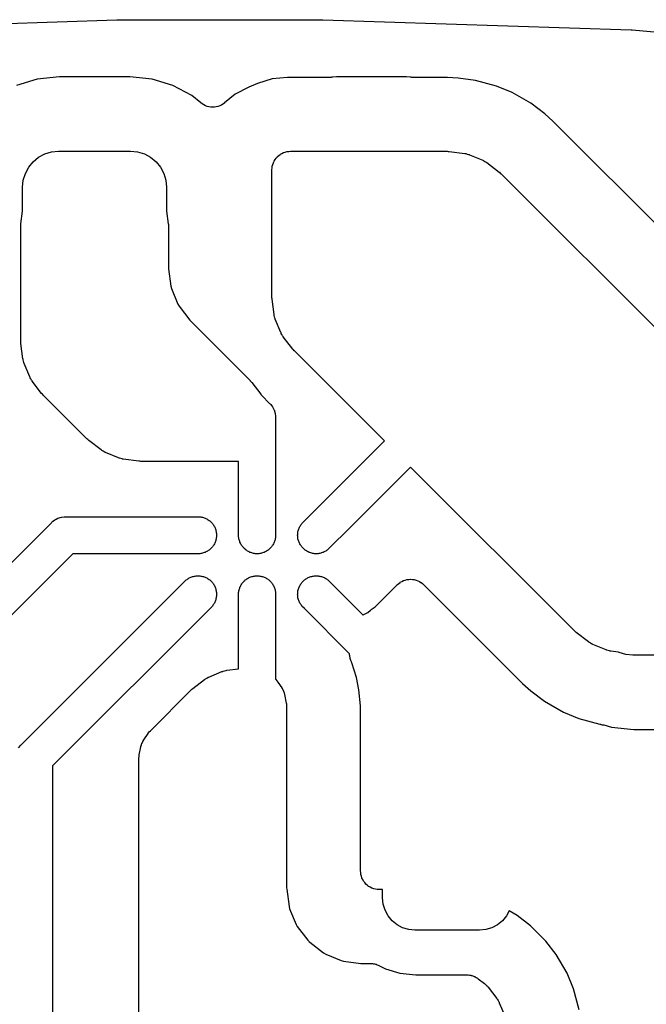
# Model space of a CAD drawing. Extents: x 59.9 to 90.6, y -72.1 to -46.5.
# Tile 20 of 24: x 73.9 to 78.1, y -53.2 to -46.5. Entities that reach past the tile are written whole.
import ezdxf

# ---------------------------------------------------------------- set-up
doc = ezdxf.new("R2010")
doc.units = 0
doc.header["$MEASUREMENT"] = 0
doc.layers.add('BLACK', color=7, linetype='CONTINUOUS')

msp = doc.modelspace()

# ---------------------------------------------------------------- linework, layer by layer
at = {"layer": 'BLACK', "linetype": 'CONTINUOUS'}
for p, q in [((72.4633, -46.5785), (74.5499, -46.5093)), ((74.5499, -46.5093), (74.5517, -46.5092)), ((74.5517, -46.5092), (74.5529, -46.5093)), ((74.5529, -46.5093), (74.5541, -46.5092)), ((74.5541, -46.5092), (75.9412, -46.5092)), ((75.9412, -46.5092), (75.9429, -46.5092)), ((75.9429, -46.5092), (75.9442, -46.5093)), ((75.9442, -46.5093), (75.9454, -46.5093)), ((75.9454, -46.5093), (78.0319, -46.5785)), ((78.0319, -46.5785), (78.0336, -46.5785)), ((78.0336, -46.5785), (78.0359, -46.5789)), ((78.0359, -46.5789), (78.0382, -46.5788)), ((78.0382, -46.5788), (79.2454, -46.679)), ((74.0107, -46.9119), (73.8707, -46.9544)), ((74.1625, -46.897), (74.0107, -46.9119)), ((74.6375, -46.897), (74.1625, -46.897)), ((74.7893, -46.9119), (74.6375, -46.897)), ((74.9293, -46.9544), (74.7893, -46.9119)), ((75.6026, -46.9102), (75.5029, -46.9404)), ((75.7062, -46.9), (75.6026, -46.9102)), ((76.0005, -46.9), (75.7062, -46.9)), ((76.0058, -46.8995), (76.0005, -46.9)), ((76.0111, -46.8995), (76.0058, -46.8995)), ((76.0129, -46.8994), (76.0111, -46.8995)), ((76.0375, -46.897), (76.0129, -46.8994)), ((76.5125, -46.897), (76.0375, -46.897)), ((76.5371, -46.8994), (76.5125, -46.897)), ((76.5425, -46.8994), (76.5371, -46.8994)), ((76.5478, -46.9), (76.5425, -46.8994)), ((76.5495, -46.9), (76.5478, -46.9)), ((76.7887, -46.9), (76.5495, -46.9)), ((76.8623, -46.9048), (76.7887, -46.9)), ((76.9793, -46.9202), (76.8623, -46.9048)), ((77.1213, -46.9583), (76.9793, -46.9202)), ((75.0583, -47.0233), (74.9293, -46.9544)), ((75.4437, -46.965), (75.3518, -47.0141)), ((75.5029, -46.9404), (75.4437, -46.965)), ((77.2265, -47.0019), (77.1213, -46.9583)), ((77.3539, -47.0754), (77.2265, -47.0019)), ((75.1189, -47.073), (75.0583, -47.0233)), ((75.3518, -47.0141), (75.28, -47.073)), ((75.1288, -47.0797), (75.1189, -47.073)), ((75.1386, -47.0863), (75.1288, -47.0797)), ((75.139, -47.0865), (75.1386, -47.0863)), ((75.1395, -47.0868), (75.139, -47.0865)), ((75.1504, -47.0914), (75.1395, -47.0868)), ((75.1614, -47.096), (75.1504, -47.0914)), ((75.1619, -47.0961), (75.1614, -47.096)), ((75.1623, -47.0963), (75.1619, -47.0961)), ((75.174, -47.0987), (75.1623, -47.0963)), ((75.1857, -47.1011), (75.174, -47.0987)), ((75.1862, -47.1011), (75.1857, -47.1011)), ((75.1866, -47.1012), (75.1862, -47.1011)), ((75.1986, -47.1013), (75.1866, -47.1012)), ((75.2104, -47.1014), (75.1986, -47.1013)), ((75.2109, -47.1013), (75.2104, -47.1014)), ((75.2114, -47.1013), (75.2109, -47.1013)), ((75.2231, -47.099), (75.2114, -47.1013)), ((75.2348, -47.0968), (75.2231, -47.099)), ((75.2353, -47.0966), (75.2348, -47.0968)), ((75.2358, -47.0966), (75.2353, -47.0966)), ((75.2468, -47.092), (75.2358, -47.0966)), ((75.2578, -47.0876), (75.2468, -47.092)), ((75.2582, -47.0874), (75.2578, -47.0876)), ((75.2587, -47.0872), (75.2582, -47.0874)), ((75.2687, -47.0806), (75.2587, -47.0872)), ((75.2786, -47.0741), (75.2687, -47.0806)), ((75.2794, -47.0735), (75.2786, -47.0741)), ((75.28, -47.073), (75.2794, -47.0735)), ((75.2794, -47.0735), (75.2794, -47.0735)), ((75.2794, -47.0735), (75.2794, -47.0735)), ((77.4475, -47.1472), (77.3539, -47.0754)), ((77.5029, -47.1958), (77.4475, -47.1472)), ((78.4043, -48.0972), (77.5029, -47.1958)), ((74.1087, -47.4047), (74.1562, -47.4)), ((74.1562, -47.4), (74.6437, -47.4)), ((74.6437, -47.4), (74.6913, -47.4047)), ((75.6909, -47.4059), (75.7023, -47.4024)), ((75.7023, -47.4024), (75.7028, -47.4024)), ((75.7028, -47.4024), (75.7032, -47.4022)), ((75.7032, -47.4022), (75.7151, -47.4012)), ((75.7151, -47.4012), (75.727, -47.4)), ((75.727, -47.4), (76.7846, -47.4)), ((76.7846, -47.4), (76.7863, -47.4)), ((76.7863, -47.4), (76.7937, -47.4008)), ((76.7937, -47.4008), (76.8011, -47.4011)), ((76.8011, -47.4011), (76.9057, -47.4149)), ((73.9839, -47.4714), (74.0208, -47.4411)), ((74.0208, -47.4411), (74.063, -47.4186)), ((74.063, -47.4186), (74.1087, -47.4047)), ((74.6913, -47.4047), (74.737, -47.4186)), ((74.737, -47.4186), (74.7792, -47.4411)), ((74.7792, -47.4411), (74.8161, -47.4714)), ((75.6103, -47.477), (75.616, -47.4665)), ((75.616, -47.4665), (75.6217, -47.456)), ((75.6217, -47.456), (75.622, -47.4556)), ((75.622, -47.4556), (75.6222, -47.4552)), ((75.6222, -47.4552), (75.6299, -47.4461)), ((75.6299, -47.4461), (75.6375, -47.4369)), ((75.6375, -47.4369), (75.6379, -47.4366)), ((75.6379, -47.4366), (75.6381, -47.4363)), ((75.6381, -47.4363), (75.6475, -47.4288)), ((75.6475, -47.4288), (75.6567, -47.4212)), ((75.6567, -47.4212), (75.6571, -47.421)), ((75.6571, -47.421), (75.6575, -47.4207)), ((75.6575, -47.4207), (75.6681, -47.4152)), ((75.6681, -47.4152), (75.6786, -47.4096)), ((75.6786, -47.4096), (75.679, -47.4095)), ((75.679, -47.4095), (75.6794, -47.4092)), ((75.6794, -47.4092), (75.6909, -47.4059)), ((76.9057, -47.4149), (76.9075, -47.4151)), ((76.9075, -47.4151), (76.9107, -47.4159)), ((76.9107, -47.4159), (76.914, -47.4162)), ((76.914, -47.4162), (76.9227, -47.4189)), ((76.9227, -47.4189), (76.9315, -47.4211)), ((76.9315, -47.4211), (76.9346, -47.4225)), ((76.9346, -47.4225), (76.9378, -47.4234)), ((76.9378, -47.4234), (77.0274, -47.4606)), ((77.0274, -47.4606), (77.0291, -47.4613)), ((77.0291, -47.4613), (77.032, -47.4629)), ((77.032, -47.4629), (77.0351, -47.4641)), ((77.0351, -47.4641), (77.0428, -47.4689)), ((77.0428, -47.4689), (77.0508, -47.4733)), ((73.9311, -47.5505), (73.9536, -47.5083)), ((73.9536, -47.5083), (73.9839, -47.4714)), ((74.8161, -47.4714), (74.8464, -47.5083)), ((74.8464, -47.5083), (74.8689, -47.5505)), ((75.6, -47.5252), (75.6013, -47.5133)), ((75.6, -47.5261), (75.6, -47.5252)), ((75.6, -47.527), (75.6, -47.5261)), ((75.6, -47.5261), (75.6, -47.5261)), ((75.6, -47.5261), (75.6, -47.5261)), ((75.6, -48.3846), (75.6, -47.527)), ((75.6013, -47.5133), (75.6026, -47.5015)), ((75.6026, -47.5015), (75.6027, -47.501)), ((75.6027, -47.501), (75.6028, -47.5006)), ((75.6028, -47.5006), (75.6064, -47.4892)), ((75.6064, -47.4892), (75.6099, -47.4778)), ((75.6099, -47.4778), (75.6101, -47.4774)), ((75.6101, -47.4774), (75.6103, -47.477)), ((77.0508, -47.4733), (77.0533, -47.4754)), ((77.0533, -47.4754), (77.0562, -47.4772)), ((77.0562, -47.4772), (77.1398, -47.5414)), ((73.9125, -47.6437), (73.9172, -47.5962)), ((73.9172, -47.5962), (73.9311, -47.5505)), ((74.8689, -47.5505), (74.8828, -47.5962)), ((74.8828, -47.5962), (74.8875, -47.6437)), ((77.1398, -47.5414), (77.1412, -47.5425)), ((77.1412, -47.5425), (77.1466, -47.5476)), ((77.1466, -47.5476), (77.1523, -47.5523)), ((77.1523, -47.5523), (79.0477, -49.4477)), ((73.9125, -47.8051), (73.9125, -47.6437)), ((74.8875, -47.6437), (74.8875, -47.8051)), ((73.9011, -47.8918), (73.9125, -47.8051)), ((74.8875, -47.8051), (74.8989, -47.8918)), ((73.9, -47.9066), (73.9008, -47.8992)), ((73.9, -47.9083), (73.9, -47.9066)), ((73.9, -48.6846), (73.9, -47.9083)), ((73.9008, -47.8992), (73.9011, -47.8918)), ((74.8989, -47.8918), (74.8991, -47.8935)), ((74.8991, -47.8935), (74.8993, -47.9009)), ((74.8993, -47.9009), (74.9, -47.9083)), ((74.9, -47.9083), (74.9, -48.1887)), ((74.9, -48.1887), (74.9005, -48.197)), ((74.9005, -48.197), (74.916, -48.3141)), ((74.916, -48.3141), (74.9202, -48.33)), ((74.9202, -48.33), (74.9638, -48.4352)), ((75.6007, -48.392), (75.6, -48.3846)), ((75.6009, -48.3994), (75.6007, -48.392)), ((75.6011, -48.4011), (75.6009, -48.3994)), ((75.6149, -48.5057), (75.6011, -48.4011)), ((74.9638, -48.4352), (74.9721, -48.4495)), ((74.9721, -48.4495), (75.0439, -48.5432)), ((75.6156, -48.509), (75.6149, -48.5057)), ((75.6159, -48.5123), (75.6156, -48.509)), ((75.6184, -48.521), (75.6159, -48.5123)), ((75.6205, -48.5299), (75.6184, -48.521)), ((75.6218, -48.5329), (75.6205, -48.5299)), ((75.6228, -48.5361), (75.6218, -48.5329)), ((75.6234, -48.5378), (75.6228, -48.5361)), ((75.0439, -48.5432), (75.0494, -48.5494)), ((75.0494, -48.5494), (75.4527, -48.9527)), ((75.6606, -48.6274), (75.6234, -48.5378)), ((75.6622, -48.6304), (75.6606, -48.6274)), ((75.6633, -48.6335), (75.6622, -48.6304)), ((75.668, -48.6413), (75.6633, -48.6335)), ((75.6723, -48.6493), (75.668, -48.6413)), ((75.6744, -48.6519), (75.6723, -48.6493)), ((75.6761, -48.6547), (75.6744, -48.6519)), ((75.6772, -48.6562), (75.6761, -48.6547)), ((75.7414, -48.7398), (75.6772, -48.6562)), ((73.9007, -48.692), (73.9, -48.6846)), ((73.9009, -48.6994), (73.9007, -48.692)), ((73.9011, -48.7011), (73.9009, -48.6994)), ((73.9149, -48.8057), (73.9011, -48.7011)), ((75.7465, -48.7453), (75.7414, -48.7398)), ((75.7511, -48.7511), (75.7465, -48.7453)), ((75.7523, -48.7523), (75.7511, -48.7511)), ((76.3616, -49.3616), (75.7523, -48.7523)), ((73.9156, -48.809), (73.9149, -48.8057)), ((73.9159, -48.8123), (73.9156, -48.809)), ((73.9184, -48.821), (73.9159, -48.8123)), ((73.9205, -48.8299), (73.9184, -48.821)), ((73.9218, -48.8329), (73.9205, -48.8299)), ((73.9228, -48.8361), (73.9218, -48.8329)), ((73.9234, -48.8378), (73.9228, -48.8361)), ((73.9606, -48.9274), (73.9234, -48.8378)), ((73.9622, -48.9304), (73.9606, -48.9274)), ((73.9633, -48.9335), (73.9622, -48.9304)), ((73.968, -48.9413), (73.9633, -48.9335)), ((73.9723, -48.9493), (73.968, -48.9413)), ((73.9744, -48.9519), (73.9723, -48.9493)), ((73.9761, -48.9547), (73.9744, -48.9519)), ((73.9772, -48.9562), (73.9761, -48.9547)), ((74.0414, -49.0398), (73.9772, -48.9562)), ((75.4527, -48.9527), (75.4539, -48.954)), ((75.4539, -48.954), (75.4586, -48.9598)), ((75.4586, -48.9598), (75.4637, -48.9652)), ((75.4637, -48.9652), (75.5251, -49.0453)), ((74.0465, -49.0453), (74.0414, -49.0398)), ((74.0511, -49.0511), (74.0465, -49.0453)), ((74.0523, -49.0523), (74.0511, -49.0511)), ((74.3477, -49.3477), (74.0523, -49.0523)), ((75.5251, -49.0453), (75.5262, -49.0467)), ((75.5262, -49.0467), (75.5279, -49.0496)), ((75.5279, -49.0496), (75.53, -49.0522)), ((75.53, -49.0522), (75.5313, -49.0545)), ((75.5313, -49.0545), (75.5841, -49.1073)), ((75.5841, -49.1073), (75.5888, -49.1112)), ((75.5888, -49.1112), (75.5927, -49.1159)), ((75.5927, -49.1159), (75.6044, -49.1302)), ((75.6044, -49.1302), (75.6143, -49.1487)), ((75.6143, -49.1487), (75.616, -49.1519)), ((75.616, -49.1519), (75.6232, -49.1755)), ((75.6232, -49.1755), (75.625, -49.1939)), ((75.625, -49.1939), (75.625, -49.1939)), ((75.625, -49.1939), (75.6256, -49.2)), ((75.6256, -49.2), (75.625, -49.2061)), ((75.625, -49.2061), (75.625, -50.0123)), ((74.3534, -49.3524), (74.3477, -49.3477)), ((74.3588, -49.3575), (74.3534, -49.3524)), ((74.3602, -49.3586), (74.3588, -49.3575)), ((74.4438, -49.4228), (74.3602, -49.3586)), ((75.941, -49.7823), (76.3616, -49.3616)), ((74.4467, -49.4246), (74.4438, -49.4228)), ((74.4492, -49.4267), (74.4467, -49.4246)), ((74.4572, -49.4311), (74.4492, -49.4267)), ((74.4649, -49.4359), (74.4572, -49.4311)), ((74.468, -49.4371), (74.4649, -49.4359)), ((74.4709, -49.4387), (74.468, -49.4371)), ((74.4726, -49.4394), (74.4709, -49.4387)), ((74.5622, -49.4766), (74.4726, -49.4394)), ((74.5654, -49.4775), (74.5622, -49.4766)), ((74.5685, -49.4789), (74.5654, -49.4775)), ((74.5773, -49.4811), (74.5685, -49.4789)), ((74.586, -49.4838), (74.5773, -49.4811)), ((74.5893, -49.4841), (74.586, -49.4838)), ((74.5925, -49.4849), (74.5893, -49.4841)), ((74.5943, -49.4851), (74.5925, -49.4849)), ((74.6989, -49.4989), (74.5943, -49.4851)), ((74.7063, -49.4992), (74.6989, -49.4989)), ((74.7137, -49.5), (74.7063, -49.4992)), ((74.7154, -49.5), (74.7137, -49.5)), ((75.375, -49.5), (74.7154, -49.5)), ((75.375, -49.9877), (75.375, -49.5)), ((76.5384, -49.5384), (76.1177, -49.959)), ((77.6477, -50.6477), (76.5384, -49.5384)), ((75.8203, -49.9029), (75.9409, -49.7823)), ((75.9409, -49.7823), (75.941, -49.7823)), ((73.516, -50.5073), (74.1073, -49.9159)), ((74.1073, -49.9159), (74.1112, -49.9112)), ((74.1112, -49.9112), (74.1159, -49.9073)), ((74.1159, -49.9073), (74.1302, -49.8956)), ((74.1159, -49.9073), (74.1159, -49.9073)), ((74.1302, -49.8956), (74.14, -49.8903)), ((74.14, -49.8903), (74.1519, -49.884)), ((74.1519, -49.884), (74.1755, -49.8768)), ((74.1755, -49.8768), (74.1939, -49.875)), ((74.1939, -49.875), (74.2, -49.8744)), ((74.1939, -49.875), (74.1939, -49.875)), ((74.2, -49.8744), (74.2061, -49.875)), ((74.2061, -49.875), (75.1123, -49.875)), ((75.1123, -49.875), (75.1184, -49.8762)), ((75.1184, -49.8762), (75.1245, -49.8768)), ((75.1245, -49.8768), (75.1304, -49.8786)), ((75.1304, -49.8786), (75.1365, -49.8798)), ((75.1365, -49.8798), (75.1422, -49.8822)), ((75.1422, -49.8822), (75.1481, -49.884)), ((75.1481, -49.884), (75.1535, -49.8869)), ((75.1535, -49.8869), (75.1592, -49.8892)), ((75.1592, -49.8892), (75.1643, -49.8927)), ((75.1643, -49.8927), (75.1698, -49.8956)), ((75.1698, -49.8956), (75.1745, -49.8995)), ((75.1745, -49.8995), (75.1797, -49.9029)), ((75.1797, -49.9029), (75.1841, -49.9073)), ((75.1841, -49.9073), (75.1888, -49.9112)), ((75.1888, -49.9112), (75.1927, -49.9159)), ((75.1927, -49.9159), (75.1971, -49.9203)), ((75.1971, -49.9203), (75.2005, -49.9255)), ((75.2005, -49.9255), (75.2044, -49.9302)), ((75.2044, -49.9302), (75.2073, -49.9356)), ((75.2073, -49.9356), (75.2108, -49.9408)), ((75.7892, -49.9408), (75.7927, -49.9356)), ((75.7927, -49.9356), (75.7956, -49.9302)), ((75.7956, -49.9302), (75.7995, -49.9255)), ((75.7995, -49.9255), (75.8029, -49.9203)), ((75.8029, -49.9203), (75.8203, -49.9029)), ((75.8203, -49.9029), (75.8203, -49.9029)), ((75.2108, -49.9408), (75.2131, -49.9465)), ((75.2131, -49.9465), (75.216, -49.9519)), ((75.216, -49.9519), (75.2178, -49.9578)), ((75.2178, -49.9578), (75.2202, -49.9635)), ((75.2202, -49.9635), (75.2214, -49.9696)), ((75.2214, -49.9696), (75.2232, -49.9755)), ((75.2232, -49.9755), (75.2238, -49.9816)), ((75.2238, -49.9816), (75.225, -49.9877)), ((75.225, -49.9877), (75.225, -49.9939)), ((75.225, -49.9939), (75.2256, -50)), ((75.2256, -50), (75.225, -50.0061)), ((75.375, -50.0123), (75.375, -49.9877)), ((75.7744, -50), (75.775, -49.9939)), ((75.775, -50.0061), (75.7744, -50)), ((75.775, -49.9877), (75.7762, -49.9816)), ((75.775, -49.9939), (75.775, -49.9877)), ((75.7762, -49.9816), (75.7768, -49.9755)), ((75.7768, -49.9755), (75.7786, -49.9696)), ((75.7786, -49.9696), (75.7798, -49.9635)), ((75.7798, -49.9635), (75.7822, -49.9578)), ((75.7822, -49.9578), (75.784, -49.9519)), ((75.784, -49.9519), (75.7869, -49.9465)), ((75.7869, -49.9465), (75.7892, -49.9408)), ((76.1177, -49.9591), (75.9971, -50.0797)), ((76.1177, -49.959), (76.1177, -49.9591)), ((75.2044, -50.0698), (75.2005, -50.0745)), ((75.2073, -50.0643), (75.2044, -50.0698)), ((75.2108, -50.0592), (75.2073, -50.0643)), ((75.2131, -50.0535), (75.2108, -50.0592)), ((75.216, -50.0481), (75.2131, -50.0535)), ((75.2178, -50.0422), (75.216, -50.0481)), ((75.2202, -50.0365), (75.2178, -50.0422)), ((75.2214, -50.0304), (75.2202, -50.0365)), ((75.2232, -50.0245), (75.2214, -50.0304)), ((75.2238, -50.0184), (75.2232, -50.0245)), ((75.225, -50.0123), (75.2238, -50.0184)), ((75.225, -50.0061), (75.225, -50.0123)), ((75.3762, -50.0184), (75.375, -50.0123)), ((75.3768, -50.0245), (75.3762, -50.0184)), ((75.3786, -50.0304), (75.3768, -50.0245)), ((75.3798, -50.0365), (75.3786, -50.0304)), ((75.3822, -50.0422), (75.3798, -50.0365)), ((75.384, -50.0481), (75.3822, -50.0422)), ((75.3869, -50.0535), (75.384, -50.0481)), ((75.3892, -50.0592), (75.3869, -50.0535)), ((75.3927, -50.0644), (75.3892, -50.0592)), ((75.3956, -50.0698), (75.3927, -50.0644)), ((75.3995, -50.0745), (75.3956, -50.0698)), ((75.6044, -50.0698), (75.6005, -50.0745)), ((75.6073, -50.0643), (75.6044, -50.0698)), ((75.6108, -50.0592), (75.6073, -50.0643)), ((75.6131, -50.0535), (75.6108, -50.0592)), ((75.616, -50.0481), (75.6131, -50.0535)), ((75.6178, -50.0422), (75.616, -50.0481)), ((75.6202, -50.0365), (75.6178, -50.0422)), ((75.6214, -50.0304), (75.6202, -50.0365)), ((75.6232, -50.0245), (75.6214, -50.0304)), ((75.6238, -50.0184), (75.6232, -50.0245)), ((75.625, -50.0123), (75.6238, -50.0184)), ((75.775, -50.0123), (75.775, -50.0061)), ((75.7762, -50.0184), (75.775, -50.0123)), ((75.7768, -50.0245), (75.7762, -50.0184)), ((75.7786, -50.0304), (75.7768, -50.0245)), ((75.7798, -50.0365), (75.7786, -50.0304)), ((75.7822, -50.0422), (75.7798, -50.0365)), ((75.784, -50.0481), (75.7822, -50.0422)), ((75.7869, -50.0535), (75.784, -50.0481)), ((75.7892, -50.0592), (75.7869, -50.0535)), ((75.7927, -50.0644), (75.7892, -50.0592)), ((75.7956, -50.0698), (75.7927, -50.0644)), ((75.7995, -50.0745), (75.7956, -50.0698)), ((74.2518, -50.125), (73.725, -50.6518)), ((75.1123, -50.125), (74.2518, -50.125)), ((75.1184, -50.1238), (75.1123, -50.125)), ((75.1245, -50.1232), (75.1184, -50.1238)), ((75.1304, -50.1214), (75.1245, -50.1232)), ((75.1365, -50.1202), (75.1304, -50.1214)), ((75.1422, -50.1178), (75.1365, -50.1202)), ((75.1481, -50.116), (75.1422, -50.1178)), ((75.1535, -50.1131), (75.1481, -50.116)), ((75.1592, -50.1108), (75.1535, -50.1131)), ((75.1643, -50.1073), (75.1592, -50.1108)), ((75.1698, -50.1044), (75.1643, -50.1073)), ((75.1745, -50.1005), (75.1698, -50.1044)), ((75.1797, -50.0971), (75.1745, -50.1005)), ((75.1841, -50.0927), (75.1797, -50.0971)), ((75.1888, -50.0888), (75.1841, -50.0927)), ((75.1927, -50.0841), (75.1888, -50.0888)), ((75.1971, -50.0797), (75.1927, -50.0841)), ((75.2005, -50.0745), (75.1971, -50.0797)), ((75.4029, -50.0797), (75.3995, -50.0745)), ((75.4073, -50.0841), (75.4029, -50.0797)), ((75.4112, -50.0888), (75.4073, -50.0841)), ((75.4159, -50.0927), (75.4112, -50.0888)), ((75.4203, -50.0971), (75.4159, -50.0927)), ((75.4255, -50.1005), (75.4203, -50.0971)), ((75.4302, -50.1044), (75.4255, -50.1005)), ((75.4356, -50.1073), (75.4302, -50.1044)), ((75.4408, -50.1108), (75.4356, -50.1073)), ((75.4465, -50.1131), (75.4408, -50.1108)), ((75.4519, -50.116), (75.4465, -50.1131)), ((75.4578, -50.1178), (75.4519, -50.116)), ((75.4635, -50.1202), (75.4578, -50.1178)), ((75.4696, -50.1214), (75.4635, -50.1202)), ((75.4755, -50.1232), (75.4696, -50.1214)), ((75.4816, -50.1238), (75.4755, -50.1232)), ((75.4877, -50.125), (75.4816, -50.1238)), ((75.4939, -50.125), (75.4877, -50.125)), ((75.5, -50.1256), (75.4939, -50.125)), ((75.5061, -50.125), (75.5, -50.1256)), ((75.5123, -50.125), (75.5061, -50.125)), ((75.5184, -50.1238), (75.5123, -50.125)), ((75.5245, -50.1232), (75.5184, -50.1238)), ((75.5304, -50.1214), (75.5245, -50.1232)), ((75.5365, -50.1202), (75.5304, -50.1214)), ((75.5422, -50.1178), (75.5365, -50.1202)), ((75.5481, -50.116), (75.5422, -50.1178)), ((75.5535, -50.1131), (75.5481, -50.116)), ((75.5592, -50.1108), (75.5535, -50.1131)), ((75.5644, -50.1073), (75.5592, -50.1108)), ((75.5698, -50.1044), (75.5644, -50.1073)), ((75.5745, -50.1005), (75.5698, -50.1044)), ((75.5797, -50.0971), (75.5745, -50.1005)), ((75.5841, -50.0927), (75.5797, -50.0971)), ((75.5888, -50.0888), (75.5841, -50.0927)), ((75.5927, -50.0841), (75.5888, -50.0888)), ((75.5971, -50.0797), (75.5927, -50.0841)), ((75.6005, -50.0745), (75.5971, -50.0797)), ((75.8029, -50.0797), (75.7995, -50.0745)), ((75.8073, -50.0841), (75.8029, -50.0797)), ((75.8112, -50.0888), (75.8073, -50.0841)), ((75.8159, -50.0927), (75.8112, -50.0888)), ((75.8203, -50.0971), (75.8159, -50.0927)), ((75.8255, -50.1005), (75.8203, -50.0971)), ((75.8302, -50.1044), (75.8255, -50.1005)), ((75.8356, -50.1073), (75.8302, -50.1044)), ((75.8408, -50.1108), (75.8356, -50.1073)), ((75.8465, -50.1131), (75.8408, -50.1108)), ((75.8519, -50.116), (75.8465, -50.1131)), ((75.8578, -50.1178), (75.8519, -50.116)), ((75.8635, -50.1202), (75.8578, -50.1178)), ((75.8696, -50.1214), (75.8635, -50.1202)), ((75.8755, -50.1232), (75.8696, -50.1214)), ((75.8816, -50.1238), (75.8755, -50.1232)), ((75.8877, -50.125), (75.8816, -50.1238)), ((75.8939, -50.125), (75.8877, -50.125)), ((75.9, -50.1256), (75.8939, -50.125)), ((75.9061, -50.125), (75.9, -50.1256)), ((75.9123, -50.125), (75.9061, -50.125)), ((75.9184, -50.1238), (75.9123, -50.125)), ((75.9245, -50.1232), (75.9184, -50.1238)), ((75.9304, -50.1214), (75.9245, -50.1232)), ((75.9365, -50.1202), (75.9304, -50.1214)), ((75.9422, -50.1178), (75.9365, -50.1202)), ((75.9481, -50.116), (75.9422, -50.1178)), ((75.9535, -50.1131), (75.9481, -50.116)), ((75.9592, -50.1108), (75.9535, -50.1131)), ((75.9644, -50.1073), (75.9592, -50.1108)), ((75.9698, -50.1044), (75.9644, -50.1073)), ((75.9745, -50.1005), (75.9698, -50.1044)), ((75.9797, -50.0971), (75.9745, -50.1005)), ((75.9971, -50.0797), (75.9797, -50.0971)), ((75.9971, -50.0797), (75.9971, -50.0797)), ((73.906, -51.4173), (75.0159, -50.3073)), ((75.0159, -50.3073), (75.0203, -50.3029)), ((75.0203, -50.3029), (75.0255, -50.2995)), ((75.0255, -50.2995), (75.0302, -50.2956)), ((75.0302, -50.2956), (75.0356, -50.2927)), ((75.0356, -50.2927), (75.0408, -50.2892)), ((75.0408, -50.2892), (75.0465, -50.2869)), ((75.0465, -50.2869), (75.0519, -50.284)), ((75.0519, -50.284), (75.0578, -50.2822)), ((75.0578, -50.2822), (75.0635, -50.2798)), ((75.0635, -50.2798), (75.0696, -50.2786)), ((75.0696, -50.2786), (75.0755, -50.2768)), ((75.0755, -50.2768), (75.0816, -50.2762)), ((75.0816, -50.2762), (75.0877, -50.275)), ((75.0877, -50.275), (75.0939, -50.275)), ((75.0939, -50.275), (75.1, -50.2744)), ((75.1, -50.2744), (75.1061, -50.275)), ((75.1061, -50.275), (75.1123, -50.275)), ((75.1123, -50.275), (75.1184, -50.2762)), ((75.1184, -50.2762), (75.1245, -50.2768)), ((75.1245, -50.2768), (75.1304, -50.2786)), ((75.1304, -50.2786), (75.1365, -50.2798)), ((75.1365, -50.2798), (75.1422, -50.2822)), ((75.1422, -50.2822), (75.1481, -50.284)), ((75.1481, -50.284), (75.1535, -50.2869)), ((75.1535, -50.2869), (75.1592, -50.2892)), ((75.1592, -50.2892), (75.1644, -50.2927)), ((75.1644, -50.2927), (75.1698, -50.2956)), ((75.1698, -50.2956), (75.1745, -50.2995)), ((75.1745, -50.2995), (75.1797, -50.3029)), ((75.1797, -50.3029), (75.1841, -50.3073)), ((75.1841, -50.3073), (75.1888, -50.3112)), ((75.1888, -50.3112), (75.1927, -50.3159)), ((75.1927, -50.3159), (75.1971, -50.3203)), ((75.1971, -50.3203), (75.2005, -50.3255)), ((75.2005, -50.3255), (75.2044, -50.3302)), ((75.2044, -50.3302), (75.2073, -50.3356)), ((75.2073, -50.3356), (75.2108, -50.3408)), ((75.3892, -50.3408), (75.3927, -50.3356)), ((75.3927, -50.3356), (75.3956, -50.3302)), ((75.3956, -50.3302), (75.3995, -50.3255)), ((75.3995, -50.3255), (75.4029, -50.3203)), ((75.4029, -50.3203), (75.4073, -50.3159)), ((75.4073, -50.3159), (75.4112, -50.3112)), ((75.4112, -50.3112), (75.4159, -50.3073)), ((75.4159, -50.3073), (75.4203, -50.3029)), ((75.4203, -50.3029), (75.4255, -50.2995)), ((75.4255, -50.2995), (75.4302, -50.2956)), ((75.4302, -50.2956), (75.4356, -50.2927)), ((75.4356, -50.2927), (75.4408, -50.2892)), ((75.4408, -50.2892), (75.4465, -50.2869)), ((75.4465, -50.2869), (75.4519, -50.284)), ((75.4519, -50.284), (75.4578, -50.2822)), ((75.4578, -50.2822), (75.4635, -50.2798)), ((75.4635, -50.2798), (75.4696, -50.2786)), ((75.4696, -50.2786), (75.4755, -50.2768)), ((75.4755, -50.2768), (75.4816, -50.2762)), ((75.4816, -50.2762), (75.4877, -50.275)), ((75.4877, -50.275), (75.4939, -50.275)), ((75.4939, -50.275), (75.5, -50.2744)), ((75.5, -50.2744), (75.5061, -50.275)), ((75.5061, -50.275), (75.5123, -50.275)), ((75.5123, -50.275), (75.5184, -50.2762)), ((75.5184, -50.2762), (75.5245, -50.2768)), ((75.5245, -50.2768), (75.5304, -50.2786)), ((75.5304, -50.2786), (75.5365, -50.2798)), ((75.5365, -50.2798), (75.5422, -50.2822)), ((75.5422, -50.2822), (75.5481, -50.284)), ((75.5481, -50.284), (75.5535, -50.2869)), ((75.5535, -50.2869), (75.5592, -50.2892)), ((75.5592, -50.2892), (75.5643, -50.2927)), ((75.5643, -50.2927), (75.5698, -50.2956)), ((75.5698, -50.2956), (75.5745, -50.2995)), ((75.5745, -50.2995), (75.5797, -50.3029)), ((75.5797, -50.3029), (75.5841, -50.3073)), ((75.5841, -50.3073), (75.5888, -50.3112)), ((75.5888, -50.3112), (75.5927, -50.3159)), ((75.5927, -50.3159), (75.5971, -50.3203)), ((75.5971, -50.3203), (75.6005, -50.3255)), ((75.6005, -50.3255), (75.6044, -50.3302)), ((75.6044, -50.3302), (75.6073, -50.3357)), ((75.6073, -50.3357), (75.6108, -50.3408)), ((75.7892, -50.3408), (75.7927, -50.3356)), ((75.7927, -50.3356), (75.7956, -50.3302)), ((75.7956, -50.3302), (75.7995, -50.3255)), ((75.7995, -50.3255), (75.8029, -50.3203)), ((75.8029, -50.3203), (75.8073, -50.3159)), ((75.8073, -50.3159), (75.8112, -50.3112)), ((75.8112, -50.3112), (75.8159, -50.3073)), ((75.8159, -50.3073), (75.8203, -50.3029)), ((75.8203, -50.3029), (75.8255, -50.2995)), ((75.8255, -50.2995), (75.8302, -50.2956)), ((75.8302, -50.2956), (75.8356, -50.2927)), ((75.8356, -50.2927), (75.8408, -50.2892)), ((75.8408, -50.2892), (75.8465, -50.2869)), ((75.8465, -50.2869), (75.8519, -50.284)), ((75.8519, -50.284), (75.8578, -50.2822)), ((75.8578, -50.2822), (75.8635, -50.2798)), ((75.8635, -50.2798), (75.8696, -50.2786)), ((75.8696, -50.2786), (75.8755, -50.2768)), ((75.8755, -50.2768), (75.8816, -50.2762)), ((75.8816, -50.2762), (75.8877, -50.275)), ((75.8877, -50.275), (75.8939, -50.275)), ((75.8939, -50.275), (75.9, -50.2744)), ((75.9, -50.2744), (75.9061, -50.275)), ((75.9061, -50.275), (75.9123, -50.275)), ((75.9123, -50.275), (75.9184, -50.2762)), ((75.9184, -50.2762), (75.9245, -50.2768)), ((75.9245, -50.2768), (75.9304, -50.2786)), ((75.9304, -50.2786), (75.9365, -50.2798)), ((75.9365, -50.2798), (75.9422, -50.2822)), ((75.9422, -50.2822), (75.9481, -50.284)), ((75.9481, -50.284), (75.9535, -50.2869)), ((75.9535, -50.2869), (75.9592, -50.2892)), ((75.9592, -50.2892), (75.9644, -50.2927)), ((75.9644, -50.2927), (75.9698, -50.2956)), ((75.9698, -50.2956), (75.9745, -50.2995)), ((75.9745, -50.2995), (75.9797, -50.3029)), ((75.9797, -50.3029), (75.9971, -50.3203)), ((75.9971, -50.3203), (75.9971, -50.3203)), ((75.9971, -50.3203), (76.2168, -50.54)), ((76.3943, -50.3896), (76.4486, -50.3353)), ((76.4486, -50.3353), (76.4492, -50.3347)), ((76.4492, -50.3347), (76.4498, -50.3341)), ((76.4492, -50.3347), (76.4492, -50.3347)), ((76.4492, -50.3347), (76.4492, -50.3347)), ((76.4498, -50.3341), (76.4592, -50.3266)), ((76.4592, -50.3266), (76.4685, -50.3191)), ((76.4685, -50.3191), (76.4689, -50.3189)), ((76.4689, -50.3189), (76.4692, -50.3186)), ((76.4692, -50.3186), (76.4799, -50.3131)), ((76.4799, -50.3131), (76.4904, -50.3075)), ((76.4904, -50.3075), (76.4908, -50.3074)), ((76.4908, -50.3074), (76.4912, -50.3072)), ((76.4912, -50.3072), (76.5028, -50.3038)), ((76.5028, -50.3038), (76.5142, -50.3004)), ((76.5142, -50.3004), (76.5146, -50.3004)), ((76.5146, -50.3004), (76.515, -50.3003)), ((76.515, -50.3003), (76.527, -50.2992)), ((76.527, -50.2992), (76.5388, -50.2981)), ((76.5388, -50.2981), (76.5393, -50.2981)), ((76.5393, -50.2981), (76.5397, -50.2981)), ((76.5397, -50.2981), (76.5516, -50.2994)), ((76.5516, -50.2994), (76.5635, -50.3006)), ((76.5635, -50.3006), (76.5639, -50.3007)), ((76.5639, -50.3007), (76.5644, -50.3008)), ((76.5644, -50.3008), (76.5758, -50.3044)), ((76.5758, -50.3044), (76.5872, -50.3079)), ((76.5872, -50.3079), (76.5876, -50.3081)), ((76.5876, -50.3081), (76.588, -50.3082)), ((76.588, -50.3082), (76.5986, -50.314)), ((76.5986, -50.314), (76.609, -50.3196)), ((76.609, -50.3196), (76.6094, -50.3198)), ((76.6094, -50.3198), (76.6098, -50.3201)), ((76.6098, -50.3201), (76.6189, -50.3277)), ((76.6189, -50.3277), (76.6282, -50.3353)), ((76.6282, -50.3353), (77.2971, -51.0042)), ((75.2108, -50.3408), (75.2131, -50.3465)), ((75.2131, -50.3465), (75.216, -50.3519)), ((75.216, -50.3519), (75.2178, -50.3578)), ((75.2178, -50.3578), (75.2202, -50.3635)), ((75.2202, -50.3635), (75.2214, -50.3696)), ((75.2214, -50.3696), (75.2232, -50.3755)), ((75.2232, -50.3755), (75.2238, -50.3816)), ((75.2238, -50.3816), (75.225, -50.3877)), ((75.225, -50.3877), (75.225, -50.3939)), ((75.225, -50.3939), (75.2256, -50.4)), ((75.2256, -50.4), (75.225, -50.4061)), ((75.375, -50.3877), (75.3762, -50.3816)), ((75.375, -50.4123), (75.375, -50.3877)), ((75.3762, -50.3816), (75.3768, -50.3755)), ((75.3768, -50.3755), (75.3786, -50.3696)), ((75.3786, -50.3696), (75.3798, -50.3635)), ((75.3798, -50.3635), (75.3822, -50.3578)), ((75.3822, -50.3578), (75.384, -50.3519)), ((75.384, -50.3519), (75.3869, -50.3465)), ((75.3869, -50.3465), (75.3892, -50.3408)), ((75.6108, -50.3408), (75.6131, -50.3465)), ((75.6131, -50.3465), (75.616, -50.3519)), ((75.616, -50.3519), (75.6178, -50.3578)), ((75.6178, -50.3578), (75.6202, -50.3635)), ((75.6202, -50.3635), (75.6214, -50.3696)), ((75.6214, -50.3696), (75.6232, -50.3755)), ((75.6232, -50.3755), (75.6238, -50.3816)), ((75.6238, -50.3816), (75.625, -50.3877)), ((75.625, -50.3877), (75.625, -50.975)), ((75.7744, -50.4), (75.775, -50.3939)), ((75.775, -50.4061), (75.7744, -50.4)), ((75.775, -50.3877), (75.7762, -50.3816)), ((75.775, -50.3939), (75.775, -50.3877)), ((75.7762, -50.3816), (75.7768, -50.3755)), ((75.7768, -50.3755), (75.7786, -50.3696)), ((75.7786, -50.3696), (75.7798, -50.3635)), ((75.7798, -50.3635), (75.7822, -50.3578)), ((75.7822, -50.3578), (75.784, -50.3519)), ((75.784, -50.3519), (75.7869, -50.3465)), ((75.7869, -50.3465), (75.7892, -50.3408)), ((76.2984, -50.4855), (76.3943, -50.3896)), ((76.3943, -50.3896), (76.3943, -50.3896)), ((75.2044, -50.4698), (75.2005, -50.4745)), ((75.2073, -50.4644), (75.2044, -50.4698)), ((75.2108, -50.4592), (75.2073, -50.4644)), ((75.2131, -50.4535), (75.2108, -50.4592)), ((75.216, -50.4481), (75.2131, -50.4535)), ((75.2178, -50.4422), (75.216, -50.4481)), ((75.2202, -50.4365), (75.2178, -50.4422)), ((75.2214, -50.4304), (75.2202, -50.4365)), ((75.2232, -50.4245), (75.2214, -50.4304)), ((75.2238, -50.4184), (75.2232, -50.4245)), ((75.225, -50.4123), (75.2238, -50.4184)), ((75.225, -50.4061), (75.225, -50.4123)), ((75.375, -50.9042), (75.375, -50.4123)), ((75.375, -50.4123), (75.375, -50.4123)), ((75.775, -50.4123), (75.775, -50.4061)), ((75.7762, -50.4184), (75.775, -50.4123)), ((75.7768, -50.4245), (75.7762, -50.4184)), ((75.7786, -50.4304), (75.7768, -50.4245)), ((75.7798, -50.4365), (75.7786, -50.4304)), ((75.7822, -50.4422), (75.7798, -50.4365)), ((75.784, -50.4481), (75.7822, -50.4422)), ((75.7869, -50.4535), (75.784, -50.4481)), ((75.7892, -50.4592), (75.7869, -50.4535)), ((75.7927, -50.4644), (75.7892, -50.4592)), ((75.7956, -50.4698), (75.7927, -50.4644)), ((75.7995, -50.4745), (75.7956, -50.4698)), ((75.1927, -50.4841), (74.115, -51.5618)), ((75.1971, -50.4797), (75.1927, -50.4841)), ((75.2005, -50.4745), (75.1971, -50.4797)), ((75.8029, -50.4797), (75.7995, -50.4745)), ((75.8203, -50.4971), (75.8029, -50.4797)), ((76.1253, -50.8021), (75.8203, -50.4971)), ((75.8203, -50.4971), (75.8203, -50.4971)), ((76.218, -50.5392), (76.2228, -50.5368)), ((76.2228, -50.5368), (76.2272, -50.5338)), ((76.2272, -50.5338), (76.2489, -50.5222)), ((76.2489, -50.5222), (76.2679, -50.5066)), ((76.2679, -50.5066), (76.2693, -50.5055)), ((76.2693, -50.5055), (76.2738, -50.5025)), ((76.2738, -50.5025), (76.2779, -50.4992)), ((76.2779, -50.4992), (76.2984, -50.4855)), ((76.2168, -50.54), (76.218, -50.5392)), ((77.6534, -50.6524), (77.6477, -50.6477)), ((77.6588, -50.6575), (77.6534, -50.6524)), ((77.6602, -50.6586), (77.6588, -50.6575)), ((77.7438, -50.7228), (77.6602, -50.6586)), ((77.7467, -50.7246), (77.7438, -50.7228)), ((77.7492, -50.7267), (77.7467, -50.7246)), ((77.7572, -50.7311), (77.7492, -50.7267)), ((77.7649, -50.7359), (77.7572, -50.7311)), ((77.768, -50.7371), (77.7649, -50.7359)), ((77.7709, -50.7387), (77.768, -50.7371)), ((76.1255, -50.8044), (76.1253, -50.8021)), ((77.7726, -50.7394), (77.7709, -50.7387)), ((77.8622, -50.7766), (77.7726, -50.7394)), ((77.8654, -50.7775), (77.8622, -50.7766)), ((77.8685, -50.7789), (77.8654, -50.7775)), ((77.8773, -50.7811), (77.8685, -50.7789)), ((77.886, -50.7838), (77.8773, -50.7811)), ((77.8893, -50.7841), (77.886, -50.7838)), ((77.8925, -50.7849), (77.8893, -50.7841)), ((77.8943, -50.7851), (77.8925, -50.7849)), ((77.947, -50.7921), (77.8943, -50.7851)), ((77.9505, -50.7939), (77.947, -50.7921)), ((77.9962, -50.8078), (77.9505, -50.7939)), ((76.1255, -50.8099), (76.1255, -50.8044)), ((76.1267, -50.8167), (76.1255, -50.8099)), ((76.1274, -50.8236), (76.1267, -50.8167)), ((76.129, -50.8289), (76.1274, -50.8236)), ((76.13, -50.8342), (76.129, -50.8289)), ((76.1326, -50.8407), (76.13, -50.8342)), ((76.1346, -50.8474), (76.1326, -50.8407)), ((76.1371, -50.8522), (76.1346, -50.8474)), ((76.1392, -50.8573), (76.1371, -50.8522)), ((76.14, -50.8588), (76.1392, -50.8573)), ((76.1423, -50.8632), (76.14, -50.8588)), ((76.1726, -50.9629), (76.1423, -50.8632)), ((78.0438, -50.8125), (77.9962, -50.8078)), ((78.9562, -50.8125), (78.0438, -50.8125)), ((75.1726, -50.9606), (75.2622, -50.9234)), ((75.2622, -50.9234), (75.2639, -50.9228)), ((75.2639, -50.9228), (75.2671, -50.9218)), ((75.2671, -50.9218), (75.2701, -50.9205)), ((75.2701, -50.9205), (75.279, -50.9184)), ((75.279, -50.9184), (75.2877, -50.9159)), ((75.2877, -50.9159), (75.291, -50.9156)), ((75.291, -50.9156), (75.2943, -50.9149)), ((75.2943, -50.9149), (75.375, -50.9042)), ((75.0646, -51.0379), (75.1438, -50.9772)), ((75.1438, -50.9772), (75.1453, -50.9761)), ((75.1453, -50.9761), (75.1481, -50.9744)), ((75.1481, -50.9744), (75.1507, -50.9723)), ((75.1507, -50.9723), (75.1587, -50.968)), ((75.1587, -50.968), (75.1665, -50.9633)), ((75.1665, -50.9633), (75.1696, -50.9622)), ((75.1696, -50.9622), (75.1726, -50.9606)), ((75.625, -50.975), (75.6251, -50.9751)), ((75.6251, -50.9751), (75.6256, -50.9757)), ((75.6256, -50.9757), (75.6262, -50.9762)), ((75.6262, -50.9762), (75.6334, -50.9852)), ((75.6334, -50.9852), (75.6408, -50.9942)), ((75.6408, -50.9942), (75.6669, -51.0333)), ((76.1892, -51.0463), (76.1726, -50.9629)), ((74.7775, -51.3236), (75.0521, -51.0489)), ((75.0521, -51.0489), (75.0534, -51.0477)), ((75.0534, -51.0477), (75.0592, -51.043)), ((75.0592, -51.043), (75.0646, -51.0379)), ((75.6669, -51.0333), (75.6671, -51.0335)), ((75.6671, -51.0335), (75.6671, -51.0335)), ((75.6671, -51.0335), (75.6671, -51.0335)), ((75.6671, -51.0335), (75.6679, -51.0348)), ((75.6679, -51.0348), (75.6733, -51.0452)), ((75.6733, -51.0452), (75.6787, -51.0554)), ((75.6787, -51.0554), (75.6789, -51.0561)), ((75.6789, -51.0561), (75.6793, -51.0568)), ((75.6793, -51.0568), (75.6825, -51.068)), ((75.6825, -51.068), (75.6859, -51.0791)), ((76.2, -51.1562), (76.1892, -51.0463)), ((77.2971, -51.0042), (77.3525, -51.0528)), ((77.3525, -51.0528), (77.4461, -51.1246)), ((75.6859, -51.0791), (75.6976, -51.1377)), ((77.4461, -51.1246), (77.5735, -51.1981)), ((75.6976, -51.1377), (75.6979, -51.1395)), ((75.6979, -51.1395), (75.6989, -51.151)), ((75.6989, -51.151), (75.7, -51.1625)), ((75.7, -51.1625), (75.7, -52.3887)), ((76.2, -52.273), (76.2, -51.1562)), ((77.5735, -51.1981), (77.6787, -51.2417)), ((77.6787, -51.2417), (77.8207, -51.2798)), ((74.7627, -51.3414), (74.7702, -51.3325)), ((74.7702, -51.3325), (74.7775, -51.3236)), ((77.8207, -51.2798), (77.8261, -51.2805)), ((77.8261, -51.2805), (77.8278, -51.2807)), ((77.8278, -51.2807), (77.8371, -51.283)), ((77.8371, -51.283), (77.8464, -51.2849)), ((77.8464, -51.2849), (77.8982, -51.3006)), ((77.8982, -51.3006), (78.05, -51.3155)), ((78.05, -51.3155), (78.95, -51.3155)), ((74.7213, -51.407), (74.727, -51.3968)), ((74.727, -51.3968), (74.7324, -51.3866)), ((74.7324, -51.3866), (74.7617, -51.3428)), ((74.7617, -51.3428), (74.7627, -51.3414)), ((73.8856, -51.4402), (73.9012, -51.4212)), ((73.9012, -51.4212), (73.906, -51.4173)), ((74.7024, -51.4877), (74.7134, -51.4324)), ((74.7134, -51.4324), (74.7135, -51.4322)), ((74.7135, -51.4322), (74.7138, -51.4307)), ((74.7135, -51.4322), (74.7135, -51.4322)), ((74.7135, -51.4322), (74.7135, -51.4322)), ((74.7138, -51.4307), (74.7173, -51.4195)), ((74.7173, -51.4195), (74.7207, -51.4085)), ((74.7207, -51.4085), (74.7211, -51.4078)), ((74.7211, -51.4078), (74.7213, -51.407)), ((74.7, -51.5107), (74.7013, -51.4992)), ((74.7, -51.5124), (74.7, -51.5107)), ((74.7, -51.5125), (74.7, -51.5124)), ((74.7, -51.5124), (74.7, -51.5124)), ((74.7, -51.5124), (74.7, -51.5124)), ((74.7, -53.5917), (74.7, -51.5125)), ((74.7013, -51.4992), (74.7024, -51.4877)), ((74.115, -51.5618), (74.115, -53.4712)), ((76.2012, -52.2849), (76.2, -52.273)), ((76.2022, -52.2968), (76.2012, -52.2849)), ((76.2024, -52.2972), (76.2022, -52.2968)), ((76.2024, -52.2977), (76.2024, -52.2972)), ((76.2059, -52.3091), (76.2024, -52.2977)), ((76.2092, -52.3206), (76.2059, -52.3091)), ((76.2095, -52.321), (76.2092, -52.3206)), ((76.2096, -52.3214), (76.2095, -52.321)), ((76.2152, -52.3319), (76.2096, -52.3214)), ((76.2207, -52.3425), (76.2152, -52.3319)), ((75.7, -52.3887), (75.7005, -52.397)), ((75.7005, -52.397), (75.716, -52.5141)), ((76.221, -52.3429), (76.2207, -52.3425)), ((76.2212, -52.3433), (76.221, -52.3429)), ((76.2288, -52.3525), (76.2212, -52.3433)), ((76.2363, -52.3619), (76.2288, -52.3525)), ((76.2366, -52.3621), (76.2363, -52.3619)), ((76.2369, -52.3625), (76.2366, -52.3621)), ((76.2461, -52.3701), (76.2369, -52.3625)), ((76.2552, -52.3778), (76.2461, -52.3701)), ((76.2556, -52.378), (76.2552, -52.3778)), ((76.256, -52.3783), (76.2556, -52.378)), ((76.2665, -52.384), (76.256, -52.3783)), ((76.277, -52.3897), (76.2665, -52.384)), ((76.2774, -52.3899), (76.277, -52.3897)), ((76.2778, -52.3901), (76.2774, -52.3899)), ((76.2892, -52.3936), (76.2778, -52.3901)), ((76.3006, -52.3972), (76.2892, -52.3936)), ((76.301, -52.3973), (76.3006, -52.3972)), ((76.3015, -52.3974), (76.301, -52.3973)), ((76.3133, -52.3987), (76.3015, -52.3974)), ((76.3252, -52.4), (76.3133, -52.3987)), ((76.3261, -52.4), (76.3252, -52.4)), ((76.327, -52.4), (76.3261, -52.4)), ((76.3261, -52.4), (76.3261, -52.4)), ((76.3261, -52.4), (76.3261, -52.4)), ((76.35, -52.4), (76.327, -52.4)), ((76.35, -52.4562), (76.35, -52.4)), ((76.3542, -52.4989), (76.35, -52.4562)), ((75.716, -52.5141), (75.7202, -52.53)), ((75.7202, -52.53), (75.7638, -52.6352)), ((76.3667, -52.54), (76.3542, -52.4989)), ((76.3869, -52.5778), (76.3667, -52.54)), ((76.4141, -52.6109), (76.3869, -52.5778)), ((77.1881, -52.5778), (77.1609, -52.6109)), ((77.2063, -52.5438), (77.1881, -52.5778)), ((77.261, -52.5754), (77.2063, -52.5438)), ((77.3513, -52.6447), (77.261, -52.5754)), ((75.7638, -52.6352), (75.7721, -52.6495)), ((75.7721, -52.6495), (75.8439, -52.7432)), ((76.4472, -52.6381), (76.4141, -52.6109)), ((76.485, -52.6583), (76.4472, -52.6381)), ((76.5261, -52.6708), (76.485, -52.6583)), ((76.5687, -52.675), (76.5261, -52.6708)), ((77.0489, -52.6708), (77.0062, -52.675)), ((77.09, -52.6583), (77.0489, -52.6708)), ((77.1278, -52.6381), (77.09, -52.6583)), ((77.1609, -52.6109), (77.1278, -52.6381)), ((77.4553, -52.7487), (77.3513, -52.6447)), ((77.0062, -52.675), (76.5687, -52.675)), ((75.8439, -52.7432), (75.8494, -52.7494)), ((75.8494, -52.7494), (75.8506, -52.7506)), ((75.8506, -52.7506), (75.8569, -52.7561)), ((75.8569, -52.7561), (75.9505, -52.8279)), ((77.5246, -52.839), (77.4553, -52.7487)), ((75.9505, -52.8279), (75.9648, -52.8362)), ((75.9648, -52.8362), (76.07, -52.8798)), ((77.5981, -52.9663), (77.5246, -52.839)), ((76.07, -52.8798), (76.0859, -52.884)), ((76.0859, -52.884), (76.203, -52.8995)), ((76.203, -52.8995), (76.2113, -52.9)), ((76.2113, -52.9), (76.2689, -52.9)), ((76.2689, -52.9), (76.2707, -52.9)), ((76.2707, -52.9), (76.2761, -52.9006)), ((76.2761, -52.9006), (76.2816, -52.9006)), ((76.2816, -52.9006), (76.2884, -52.902)), ((76.2884, -52.902), (76.2953, -52.9028)), ((76.2953, -52.9028), (76.3005, -52.9044)), ((76.3005, -52.9044), (76.3059, -52.9055)), ((76.3059, -52.9055), (76.3123, -52.9082)), ((76.3123, -52.9082), (76.3189, -52.9103)), ((76.3189, -52.9103), (76.3237, -52.9129)), ((76.3237, -52.9129), (76.3288, -52.915)), ((76.3288, -52.915), (76.3697, -52.9369)), ((76.3697, -52.9369), (76.4673, -52.9665)), ((76.4673, -52.9665), (76.575, -52.9771)), ((76.575, -52.9771), (76.92, -52.9771)), ((76.92, -52.9771), (76.9218, -52.9771)), ((76.9218, -52.9771), (76.9252, -52.9775)), ((76.9252, -52.9775), (76.9287, -52.9774)), ((76.9287, -52.9774), (76.9375, -52.9788)), ((76.9375, -52.9788), (76.9464, -52.9798)), ((76.9464, -52.9798), (76.9497, -52.9809)), ((76.9497, -52.9809), (76.9531, -52.9815)), ((76.9531, -52.9815), (76.9615, -52.9846)), ((76.9615, -52.9846), (76.9701, -52.9873)), ((76.9701, -52.9873), (76.9731, -52.989)), ((76.9731, -52.989), (76.9763, -52.9902)), ((76.9763, -52.9902), (76.9839, -52.995)), ((76.9839, -52.995), (76.9918, -52.9993)), ((76.9918, -52.9993), (76.9944, -53.0015)), ((76.9944, -53.0015), (76.9973, -53.0033)), ((76.9973, -53.0033), (77.0403, -53.0363)), ((77.6417, -53.0716), (77.5981, -52.9663)), ((77.0403, -53.0363), (77.0417, -53.0374)), ((77.0417, -53.0374), (77.0441, -53.0397)), ((77.0441, -53.0397), (77.0468, -53.0416)), ((77.0468, -53.0416), (77.053, -53.0482)), ((77.053, -53.0482), (77.0595, -53.0545)), ((77.0595, -53.0545), (77.0615, -53.0573)), ((77.0615, -53.0573), (77.0637, -53.0597)), ((77.0637, -53.0597), (77.1228, -53.1367)), ((77.1228, -53.1367), (77.1239, -53.1381)), ((77.6798, -53.2136), (77.6417, -53.0716)), ((77.1239, -53.1381), (77.1256, -53.141)), ((77.1256, -53.141), (77.1277, -53.1436)), ((77.1277, -53.1436), (77.132, -53.1516)), ((77.132, -53.1516), (77.1367, -53.1594)), ((77.1367, -53.1594), (77.1378, -53.1625)), ((77.1378, -53.1625), (77.1394, -53.1654)), ((77.1394, -53.1654), (77.1766, -53.2551))]:
    msp.add_line(p, q, dxfattribs=at)

doc.saveas('drawing.dxf')
